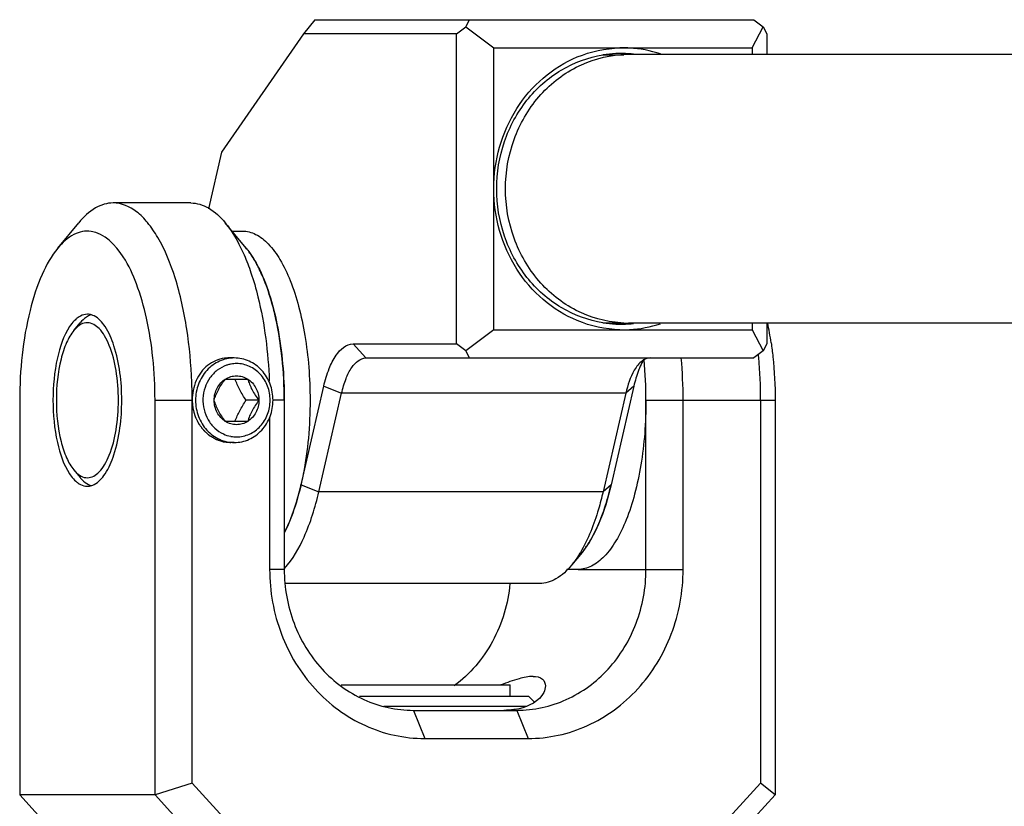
# Model space of a CAD drawing. Header units: millimetres. Extents: x 0 to 12710, y 0 to 5940.
# Tile 7 of 241: x 1415 to 1450, y 645 to 673. Entities that reach past the tile are written whole.
import ezdxf

# ---------------------------------------------------------------- set-up
doc = ezdxf.new("R2010")
doc.units = ezdxf.units.MM
doc.header["$LTSCALE"] = 231.275
for name, color, linetype in [('2ND_ARM_V2_PITCH_ABL546', 7, 'CONTINUOUS'), ('A2300201_ABL553', 7, 'CONTINUOUS'), ('CSHCS-BR-M4-10_203_PBL567', 7, 'CONTINUOUS'), ('FWSRM-D10-V4-E2-T2_5_PBL604', 7, 'CONTINUOUS'), ('M2300101_PBL547', 7, 'CONTINUOUS'), ('M2300201_PBL554', 7, 'CONTINUOUS'), ('M2300301_PBL721', 7, 'CONTINUOUS'), ('M2300602_PBL571', 7, 'CONTINUOUS'), ('SSHH-ST-M3-5_203_PBL555', 7, 'CONTINUOUS'), ('WFM_0608_06_2_PBL720', 7, 'CONTINUOUS'), ('WFM_0608_06_2_PBL722', 7, 'CONTINUOUS'), ('아래쪽_19_VBL544', 7, 'CONTINUOUS')]:
    doc.layers.add(name, color=color, linetype=linetype)

# ---------------------------------------------------------------- blocks, each defined once
blk = doc.blocks.new('M2300101_PBL547', base_point=(1428.524, 653.35))
at = {"layer": 'M2300101_PBL547', "color": 7}
for p, q in [((1421.192, 666.85), (1418.443, 666.85)), ((1416.479, 665.249), (1417.221, 666.149)), ((1423.156, 665.249), (1422.414, 666.149)), ((1415.126, 659.85), (1415.126, 645.85)), ((1419.926, 645.85), (1419.926, 659.85)), ((1421.243, 646.265), (1421.243, 659.85)), ((1424.509, 659.85), (1424.509, 653.85)), ((1437.34, 653.85), (1437.34, 659.85)), ((1438.656, 653.85), (1438.656, 659.85)), ((1441.406, 659.85), (1441.406, 646.265)), ((1441.922, 659.85), (1441.922, 645.85)), ((1423.992, 659.246), (1423.992, 653.85)), ((1429.091, 648.85), (1432.757, 648.85)), ((1429.491, 647.85), (1433.157, 647.85)), ((1421.243, 646.265), (1419.926, 645.85)), ((1421.243, 646.265), (1426.205, 640.85)), ((1436.444, 640.85), (1441.406, 646.265)), ((1441.922, 645.85), (1441.406, 646.265)), ((1420.625, 639.85), (1415.126, 645.85)), ((1419.926, 645.85), (1415.126, 645.85)), ((1419.926, 645.85), (1425.425, 639.85)), ((1436.423, 639.85), (1441.922, 645.85)), ((1425.425, 639.85), (1426.205, 640.85)), ((1436.444, 640.85), (1426.205, 640.85)), ((1436.444, 640.85), (1436.423, 639.85)), ((1436.423, 639.85), (1420.625, 639.85))]:
    blk.add_line(p, q, dxfattribs=at)
at = {"layer": 'M2300101_PBL547', "color": 2}
for p, q in [((1419.926, 659.85), (1421.243, 659.85)), ((1424.509, 659.85), (1424.108, 659.85)), ((1437.34, 659.85), (1441.922, 659.85)), ((1424.509, 653.85), (1423.992, 653.85)), ((1434.94, 653.85), (1438.656, 653.85)), ((1429.091, 648.85), (1429.491, 647.85)), ((1432.757, 648.85), (1433.157, 647.85))]:
    blk.add_line(p, q, dxfattribs=at)
at = {"layer": 'M2300101_PBL547', "color": 7}
for centre, radius, start, end in [((1429.835, 660.171), 12.067, 8.1838, 11.6093), ((1425.008, 659.92), 16.396, 5.0617, 5.44), ((1422.675, 659.858), 14.665, 359.9715, 5.5641), ((1421.467, 659.856), 17.19, 359.9814, 5.0118), ((1424.22, 659.856), 17.186, 359.9809, 5.0405), ((1432.369, 650.964), 2.108, 280.6817, 282.8933)]:
    blk.add_arc(centre, radius, start, end, dxfattribs=at)
at = {"layer": 'M2300101_PBL547', "color": 134}
blk.add_arc((1422.552, 660.122), 1.229, 89.2705, 90.314, dxfattribs=at)
at = {"layer": 'M2300101_PBL547', "color": 7}
for points, knots in [([(1418.443, 666.85), (1418.225, 666.85), (1417.742, 666.696), (1417.389, 666.352), (1417.221, 666.149)], [0, 0, 0, 0, 0.451066, 1, 1, 1, 1]), ([(1421.054, 662.375), (1420.959, 662.99), (1420.714, 664.107), (1420.209, 665.376), (1419.694, 666.139), (1419.214, 666.637), (1418.738, 666.85), (1418.443, 666.85)], [0, 0, 0, 0, 0.339423, 0.62244, 0.738944, 0.838814, 1, 1, 1, 1]), ([(1421.192, 666.85), (1421.409, 666.85), (1421.893, 666.696), (1422.246, 666.352), (1422.414, 666.149)], [0, 0, 0, 0, 0.451066, 1, 1, 1, 1]), ([(1422.414, 666.149), (1422.468, 666.083), (1422.693, 665.786), (1422.875, 665.459), (1422.998, 665.199)], [0, 0, 0, 0, 0.228344, 1, 1, 1, 1]), ([(1419.926, 659.85), (1419.926, 660.351), (1419.877, 661.328), (1419.665, 662.711), (1419.316, 663.929), (1418.807, 665.057), (1418.054, 665.865), (1417.344, 665.85), (1416.908, 665.695), (1416.638, 665.442), (1416.479, 665.249)], [0, 0, 0, 0, 0.185631, 0.361443, 0.518562, 0.650321, 0.830682, 0.868142, 0.907351, 1, 1, 1, 1]), ([(1416.479, 665.249), (1416.248, 664.97), (1415.85, 664.248), (1415.276, 662.453), (1415.126, 660.919), (1415.126, 659.85)], [0, 0, 0, 0, 0.192445, 0.431857, 1, 1, 1, 1]), ([(1422.998, 665.199), (1423.029, 665.135), (1423.151, 664.866), (1423.256, 664.589), (1423.329, 664.375)], [0, 0, 0, 0, 0.238573, 1, 1, 1, 1]), ([(1423.156, 665.249), (1423.199, 665.196), (1423.379, 664.961), (1423.527, 664.702), (1423.627, 664.497)], [0, 0, 0, 0, 0.229573, 1, 1, 1, 1]), ([(1423.329, 664.375), (1423.424, 664.094), (1423.781, 662.845), (1423.938, 661.543), (1423.978, 660.542)], [0, 0, 0, 0, 0.228419, 1, 1, 1, 1]), ([(1423.627, 664.497), (1423.946, 663.846), (1424.376, 662.297), (1424.509, 660.711), (1424.509, 659.85)], [0, 0, 0, 0, 0.457173, 1, 1, 1, 1]), ([(1417.526, 662.9), (1417.441, 662.9), (1417.322, 662.867), (1417.223, 662.805), (1417.197, 662.787)], [0, 0, 0, 0, 0.730095, 1, 1, 1, 1]), ([(1417.117, 662.724), (1417.097, 662.706), (1417.015, 662.627), (1416.945, 662.536), (1416.896, 662.463)], [0, 0, 0, 0, 0.231131, 1, 1, 1, 1]), ([(1418.746, 659.85), (1418.746, 660.501), (1418.643, 661.419), (1418.227, 662.419), (1417.928, 662.76), (1417.766, 662.841)], [0, 0, 0, 0, 0.601846, 0.833243, 1, 1, 1, 1]), ([(1416.896, 662.463), (1416.676, 662.132), (1416.392, 661.252), (1416.306, 660.353), (1416.306, 659.85)], [0, 0, 0, 0, 0.441622, 1, 1, 1, 1]), ([(1421.243, 659.85), (1421.243, 660.065), (1421.227, 660.909), (1421.15, 661.753), (1421.054, 662.375)], [0, 0, 0, 0, 0.254229, 1, 1, 1, 1]), ([(1441.78, 661.889), (1441.803, 661.724), (1441.888, 661.048), (1441.922, 660.365), (1441.922, 659.85)], [0, 0, 0, 0, 0.24461, 1, 1, 1, 1]), ([(1416.306, 659.85), (1416.306, 659.348), (1416.392, 658.449), (1416.676, 657.57), (1416.896, 657.238)], [0, 0, 0, 0, 0.55835, 1, 1, 1, 1]), ([(1417.766, 656.86), (1417.928, 656.941), (1418.227, 657.282), (1418.643, 658.282), (1418.746, 659.2), (1418.746, 659.85)], [0, 0, 0, 0, 0.166757, 0.398154, 1, 1, 1, 1]), ([(1416.896, 657.238), (1416.913, 657.213), (1416.979, 657.119), (1417.055, 657.033), (1417.117, 656.977)], [0, 0, 0, 0, 0.269778, 1, 1, 1, 1]), ([(1417.197, 656.914), (1417.223, 656.895), (1417.322, 656.834), (1417.441, 656.8), (1417.526, 656.8)], [0, 0, 0, 0, 0.269905, 1, 1, 1, 1]), ([(1423.992, 653.85), (1423.992, 653.072), (1424.27, 651.519), (1425.475, 649.528), (1427.302, 648.173), (1428.773, 647.85), (1429.491, 647.85)], [0, 0, 0, 0, 0.25999, 0.514217, 0.760121, 1, 1, 1, 1]), ([(1424.509, 653.85), (1424.509, 653.202), (1424.74, 651.907), (1425.745, 650.248), (1427.267, 649.119), (1428.493, 648.85), (1429.091, 648.85)], [0, 0, 0, 0, 0.25999, 0.514217, 0.760121, 1, 1, 1, 1]), ([(1432.757, 648.85), (1433.355, 648.85), (1434.582, 649.119), (1436.104, 650.248), (1437.108, 651.907), (1437.34, 653.202), (1437.34, 653.85)], [0, 0, 0, 0, 0.239879, 0.485783, 0.74001, 1, 1, 1, 1]), ([(1433.157, 647.85), (1433.875, 647.85), (1435.346, 648.173), (1437.173, 649.528), (1438.378, 651.519), (1438.656, 653.072), (1438.656, 653.85)], [0, 0, 0, 0, 0.239879, 0.485783, 0.74001, 1, 1, 1, 1]), ([(1432.516, 653.346), (1432.45, 652.635), (1432.04, 651.245), (1431.097, 650.135), (1430.542, 649.721)], [0, 0, 0, 0, 0.507826, 1, 1, 1, 1]), ([(1433.336, 650.051), (1433.168, 650.051), (1432.778, 649.964), (1432.408, 649.832), (1432.196, 649.754)], [0, 0, 0, 0, 0.425329, 1, 1, 1, 1]), ([(1433.336, 650.051), (1433.45, 650.051), (1433.679, 650.02), (1433.774, 649.804), (1433.774, 649.716)], [0, 0, 0, 0, 0.564831, 1, 1, 1, 1]), ([(1433.774, 649.716), (1433.774, 649.637), (1433.643, 649.211), (1433.181, 648.987), (1432.84, 648.908)], [0, 0, 0, 0, 0.18324, 1, 1, 1, 1]), ([(1432.76, 648.892), (1432.724, 648.885), (1432.572, 648.86), (1432.417, 648.85), (1432.299, 648.85)], [0, 0, 0, 0, 0.236307, 1, 1, 1, 1])]:
    blk.add_open_spline(points, degree=3, knots=knots, dxfattribs=at)
for points in [[(1417.673, 662.878), (1417.625, 662.893), (1417.575, 662.9), (1417.526, 662.9)], [(1417.766, 662.841), (1417.736, 662.856), (1417.705, 662.869), (1417.673, 662.878)], [(1417.197, 662.787), (1417.169, 662.768), (1417.142, 662.747), (1417.117, 662.724)], [(1417.117, 656.977), (1417.142, 656.954), (1417.169, 656.933), (1417.197, 656.914)], [(1417.526, 656.8), (1417.575, 656.8), (1417.625, 656.808), (1417.673, 656.823)], [(1417.673, 656.823), (1417.705, 656.832), (1417.736, 656.845), (1417.766, 656.86)]]:
    blk.add_open_spline(points, degree=3, dxfattribs=at)
at = {"layer": 'M2300101_PBL547', "color": 134}
for points, knots in [([(1422.546, 661.351), (1422.495, 661.35), (1422.333, 661.339), (1422.065, 661.266), (1421.785, 661.097), (1421.551, 660.856), (1421.375, 660.556), (1421.264, 660.201), (1421.243, 659.966), (1421.243, 659.85)], [0, 0, 0, 0, 0.070873, 0.225727, 0.380582, 0.535436, 0.690291, 0.845145, 1, 1, 1, 1]), ([(1421.243, 659.85), (1421.245, 659.826), (1421.249, 659.778), (1421.255, 659.717), (1421.259, 659.668), (1421.262, 659.638), (1421.264, 659.614), (1421.265, 659.596), (1421.267, 659.58), (1421.268, 659.57), (1421.268, 659.564), (1421.268, 659.559), (1421.27, 659.555), (1421.272, 659.549), (1421.274, 659.539), (1421.278, 659.524), (1421.283, 659.507), (1421.29, 659.483), (1421.298, 659.454), (1421.307, 659.419), (1421.317, 659.384), (1421.325, 659.355), (1421.332, 659.331), (1421.337, 659.314), (1421.341, 659.299), (1421.343, 659.289), (1421.345, 659.283), (1421.346, 659.279), (1421.348, 659.275), (1421.351, 659.269), (1421.355, 659.26), (1421.362, 659.247), (1421.37, 659.23), (1421.38, 659.209), (1421.394, 659.182), (1421.409, 659.15), (1421.425, 659.117), (1421.438, 659.09), (1421.449, 659.069), (1421.456, 659.053), (1421.463, 659.039), (1421.468, 659.03), (1421.47, 659.024), (1421.472, 659.02), (1421.475, 659.017), (1421.479, 659.012), (1421.485, 659.004), (1421.494, 658.992), (1421.505, 658.977), (1421.519, 658.958), (1421.537, 658.934), (1421.559, 658.905), (1421.58, 658.876), (1421.598, 658.852), (1421.613, 658.833), (1421.624, 658.819), (1421.633, 658.807), (1421.639, 658.798), (1421.643, 658.793), (1421.645, 658.79), (1421.648, 658.787), (1421.653, 658.783), (1421.66, 658.776), (1421.671, 658.767), (1421.684, 658.755), (1421.701, 658.739), (1421.723, 658.72), (1421.749, 658.697), (1421.775, 658.674), (1421.796, 658.654), (1421.814, 658.639), (1421.827, 658.627), (1421.837, 658.618), (1421.845, 658.611), (1421.849, 658.607), (1421.852, 658.604), (1421.856, 658.602), (1421.861, 658.599), (1421.87, 658.594), (1421.882, 658.587), (1421.897, 658.578), (1421.917, 658.567), (1421.941, 658.552), (1421.971, 658.535), (1422, 658.518), (1422.025, 658.503), (1422.045, 658.492), (1422.059, 658.483), (1422.072, 658.476), (1422.08, 658.471), (1422.085, 658.468), (1422.089, 658.465), (1422.093, 658.464), (1422.098, 658.463), (1422.108, 658.459), (1422.121, 658.455), (1422.137, 658.45), (1422.158, 658.442), (1422.185, 658.434), (1422.217, 658.423), (1422.249, 658.412), (1422.276, 658.403), (1422.297, 658.396), (1422.314, 658.391), (1422.327, 658.386), (1422.336, 658.383), (1422.342, 658.381), (1422.346, 658.38), (1422.35, 658.38), (1422.355, 658.379), (1422.365, 658.378), (1422.38, 658.376), (1422.397, 658.375), (1422.419, 658.372), (1422.447, 658.369), (1422.493, 658.364), (1422.549, 658.358), (1422.595, 658.353), (1422.617, 658.35)], [0, 0, 0, 0, 0.03125, 0.0625, 0.078125, 0.09375, 0.101562, 0.109375, 0.117188, 0.121094, 0.123047, 0.125, 0.126953, 0.128906, 0.132812, 0.140625, 0.148438, 0.15625, 0.171875, 0.1875, 0.203125, 0.21875, 0.226562, 0.234375, 0.242188, 0.246094, 0.248047, 0.25, 0.251953, 0.253906, 0.257812, 0.265625, 0.273438, 0.28125, 0.296875, 0.3125, 0.328125, 0.34375, 0.351562, 0.359375, 0.367188, 0.371094, 0.373047, 0.375, 0.376953, 0.378906, 0.382812, 0.390625, 0.398438, 0.40625, 0.421875, 0.4375, 0.453125, 0.46875, 0.476562, 0.484375, 0.492188, 0.496094, 0.498047, 0.5, 0.501953, 0.503906, 0.507812, 0.515625, 0.523438, 0.53125, 0.546875, 0.5625, 0.578125, 0.59375, 0.601562, 0.609375, 0.617188, 0.621094, 0.623047, 0.625, 0.626953, 0.628906, 0.632812, 0.640625, 0.648438, 0.65625, 0.671875, 0.6875, 0.703125, 0.71875, 0.726562, 0.734375, 0.742188, 0.746094, 0.748047, 0.75, 0.751953, 0.753906, 0.757812, 0.765625, 0.773438, 0.78125, 0.796875, 0.8125, 0.828125, 0.84375, 0.851562, 0.859375, 0.867188, 0.871094, 0.873047, 0.875, 0.876953, 0.878906, 0.882812, 0.890625, 0.898438, 0.90625, 0.921875, 0.9375, 0.96875, 1, 1, 1, 1]), ([(1431.324, 644.85), (1431.302, 644.848), (1431.257, 644.843), (1431.202, 644.837), (1431.157, 644.833), (1431.129, 644.83), (1431.107, 644.827), (1431.091, 644.825), (1431.077, 644.824), (1431.067, 644.823), (1431.061, 644.822), (1431.057, 644.822), (1431.053, 644.821), (1431.048, 644.819), (1431.038, 644.816), (1431.025, 644.811), (1431.009, 644.806), (1430.988, 644.799), (1430.961, 644.79), (1430.929, 644.78), (1430.897, 644.769), (1430.87, 644.76), (1430.848, 644.753), (1430.832, 644.748), (1430.819, 644.743), (1430.81, 644.74), (1430.804, 644.739), (1430.8, 644.738), (1430.797, 644.735), (1430.792, 644.732), (1430.783, 644.727), (1430.771, 644.72), (1430.756, 644.712), (1430.736, 644.7), (1430.711, 644.686), (1430.682, 644.669), (1430.652, 644.651), (1430.628, 644.637), (1430.608, 644.626), (1430.593, 644.617), (1430.581, 644.61), (1430.572, 644.605), (1430.567, 644.602), (1430.563, 644.6), (1430.56, 644.597), (1430.556, 644.593), (1430.548, 644.586), (1430.537, 644.576), (1430.524, 644.564), (1430.506, 644.549), (1430.484, 644.529), (1430.458, 644.505), (1430.431, 644.482), (1430.409, 644.462), (1430.392, 644.447), (1430.379, 644.435), (1430.368, 644.425), (1430.36, 644.418), (1430.355, 644.414), (1430.352, 644.411), (1430.349, 644.408), (1430.346, 644.403), (1430.34, 644.395), (1430.331, 644.383), (1430.32, 644.369), (1430.306, 644.35), (1430.288, 644.326), (1430.267, 644.298), (1430.246, 644.27), (1430.228, 644.246), (1430.214, 644.227), (1430.203, 644.213), (1430.194, 644.201), (1430.188, 644.193), (1430.185, 644.188), (1430.182, 644.185), (1430.18, 644.181), (1430.177, 644.176), (1430.173, 644.166), (1430.166, 644.153), (1430.158, 644.137), (1430.147, 644.115), (1430.134, 644.088), (1430.118, 644.056), (1430.103, 644.024), (1430.089, 643.997), (1430.079, 643.975), (1430.071, 643.959), (1430.064, 643.946), (1430.06, 643.936), (1430.057, 643.931), (1430.055, 643.927), (1430.054, 643.923), (1430.052, 643.917), (1430.049, 643.906), (1430.045, 643.892), (1430.04, 643.874), (1430.034, 643.851), (1430.026, 643.822), (1430.016, 643.787), (1430.006, 643.752), (1429.998, 643.723), (1429.991, 643.699), (1429.986, 643.682), (1429.982, 643.667), (1429.979, 643.657), (1429.978, 643.651), (1429.976, 643.647), (1429.976, 643.642), (1429.976, 643.636), (1429.975, 643.625), (1429.973, 643.61), (1429.971, 643.591), (1429.969, 643.567), (1429.966, 643.536), (1429.962, 643.486), (1429.956, 643.425), (1429.952, 643.375), (1429.949, 643.35)], [0, 0, 0, 0, 0.03125, 0.0625, 0.078125, 0.09375, 0.101562, 0.109375, 0.117188, 0.121094, 0.123047, 0.125, 0.126953, 0.128906, 0.132812, 0.140625, 0.148438, 0.15625, 0.171875, 0.1875, 0.203125, 0.21875, 0.226562, 0.234375, 0.242188, 0.246094, 0.248047, 0.25, 0.251953, 0.253906, 0.257812, 0.265625, 0.273438, 0.28125, 0.296875, 0.3125, 0.328125, 0.34375, 0.351562, 0.359375, 0.367188, 0.371094, 0.373047, 0.375, 0.376953, 0.378906, 0.382812, 0.390625, 0.398438, 0.40625, 0.421875, 0.4375, 0.453125, 0.46875, 0.476562, 0.484375, 0.492188, 0.496094, 0.498047, 0.5, 0.501953, 0.503906, 0.507812, 0.515625, 0.523438, 0.53125, 0.546875, 0.5625, 0.578125, 0.59375, 0.601562, 0.609375, 0.617188, 0.621094, 0.623047, 0.625, 0.626953, 0.628906, 0.632812, 0.640625, 0.648438, 0.65625, 0.671875, 0.6875, 0.703125, 0.71875, 0.726562, 0.734375, 0.742188, 0.746094, 0.748047, 0.75, 0.751953, 0.753906, 0.757812, 0.765625, 0.773438, 0.78125, 0.796875, 0.8125, 0.828125, 0.84375, 0.851562, 0.859375, 0.867188, 0.871094, 0.873047, 0.875, 0.876953, 0.878906, 0.882812, 0.890625, 0.898438, 0.90625, 0.921875, 0.9375, 0.96875, 1, 1, 1, 1]), ([(1429.949, 643.35), (1429.952, 643.326), (1429.956, 643.278), (1429.961, 643.217), (1429.966, 643.168), (1429.969, 643.138), (1429.971, 643.114), (1429.972, 643.096), (1429.974, 643.08), (1429.975, 643.07), (1429.975, 643.064), (1429.975, 643.059), (1429.977, 643.055), (1429.978, 643.049), (1429.981, 643.039), (1429.985, 643.024), (1429.99, 643.007), (1429.997, 642.983), (1430.005, 642.954), (1430.014, 642.919), (1430.024, 642.884), (1430.032, 642.855), (1430.039, 642.831), (1430.043, 642.814), (1430.048, 642.799), (1430.05, 642.789), (1430.052, 642.783), (1430.053, 642.779), (1430.055, 642.775), (1430.058, 642.769), (1430.062, 642.76), (1430.069, 642.747), (1430.077, 642.73), (1430.087, 642.709), (1430.1, 642.682), (1430.116, 642.65), (1430.132, 642.617), (1430.145, 642.59), (1430.156, 642.569), (1430.163, 642.553), (1430.17, 642.539), (1430.175, 642.53), (1430.177, 642.524), (1430.179, 642.52), (1430.182, 642.517), (1430.185, 642.512), (1430.192, 642.504), (1430.201, 642.492), (1430.212, 642.477), (1430.226, 642.458), (1430.244, 642.434), (1430.266, 642.405), (1430.287, 642.376), (1430.305, 642.352), (1430.32, 642.333), (1430.33, 642.319), (1430.339, 642.307), (1430.346, 642.298), (1430.349, 642.293), (1430.352, 642.29), (1430.355, 642.287), (1430.36, 642.283), (1430.367, 642.276), (1430.378, 642.267), (1430.391, 642.255), (1430.408, 642.239), (1430.43, 642.22), (1430.456, 642.197), (1430.482, 642.174), (1430.503, 642.154), (1430.521, 642.139), (1430.534, 642.127), (1430.544, 642.118), (1430.552, 642.111), (1430.556, 642.107), (1430.559, 642.104), (1430.563, 642.102), (1430.568, 642.099), (1430.577, 642.094), (1430.589, 642.087), (1430.604, 642.078), (1430.623, 642.067), (1430.648, 642.052), (1430.678, 642.035), (1430.707, 642.018), (1430.732, 642.003), (1430.752, 641.992), (1430.766, 641.983), (1430.779, 641.976), (1430.787, 641.971), (1430.792, 641.968), (1430.796, 641.965), (1430.8, 641.964), (1430.805, 641.963), (1430.815, 641.959), (1430.828, 641.955), (1430.844, 641.95), (1430.865, 641.942), (1430.892, 641.934), (1430.924, 641.923), (1430.956, 641.912), (1430.983, 641.903), (1431.004, 641.896), (1431.02, 641.891), (1431.034, 641.886), (1431.043, 641.883), (1431.048, 641.881), (1431.052, 641.88), (1431.057, 641.88), (1431.062, 641.879), (1431.072, 641.878), (1431.086, 641.876), (1431.103, 641.875), (1431.126, 641.872), (1431.154, 641.869), (1431.2, 641.864), (1431.256, 641.858), (1431.302, 641.853), (1431.324, 641.85)], [0, 0, 0, 0, 0.03125, 0.0625, 0.078125, 0.09375, 0.101562, 0.109375, 0.117188, 0.121094, 0.123047, 0.125, 0.126953, 0.128906, 0.132812, 0.140625, 0.148438, 0.15625, 0.171875, 0.1875, 0.203125, 0.21875, 0.226562, 0.234375, 0.242188, 0.246094, 0.248047, 0.25, 0.251953, 0.253906, 0.257812, 0.265625, 0.273438, 0.28125, 0.296875, 0.3125, 0.328125, 0.34375, 0.351562, 0.359375, 0.367188, 0.371094, 0.373047, 0.375, 0.376953, 0.378906, 0.382812, 0.390625, 0.398438, 0.40625, 0.421875, 0.4375, 0.453125, 0.46875, 0.476562, 0.484375, 0.492188, 0.496094, 0.498047, 0.5, 0.501953, 0.503906, 0.507812, 0.515625, 0.523438, 0.53125, 0.546875, 0.5625, 0.578125, 0.59375, 0.601562, 0.609375, 0.617188, 0.621094, 0.623047, 0.625, 0.626953, 0.628906, 0.632812, 0.640625, 0.648438, 0.65625, 0.671875, 0.6875, 0.703125, 0.71875, 0.726562, 0.734375, 0.742188, 0.746094, 0.748047, 0.75, 0.751953, 0.753906, 0.757812, 0.765625, 0.773438, 0.78125, 0.796875, 0.8125, 0.828125, 0.84375, 0.851562, 0.859375, 0.867188, 0.871094, 0.873047, 0.875, 0.876953, 0.878906, 0.882812, 0.890625, 0.898438, 0.90625, 0.921875, 0.9375, 0.96875, 1, 1, 1, 1])]:
    blk.add_open_spline(points, degree=3, knots=knots, dxfattribs=at)
blk = doc.blocks.new('SSHH-ST-M3-5_203_PBL555', base_point=(1422.737, 659.85))
at = {"layer": 'SSHH-ST-M3-5_203_PBL555', "color": 7}
for p, q in [((1422.737, 661.35), (1422.552, 661.35)), ((1422.42, 660.6), (1423.214, 660.6)), ((1422.762, 660.597), (1422.761, 660.6)), ((1422.762, 660.597), (1422.761, 660.6)), ((1423.611, 659.85), (1423.158, 659.85)), ((1423.214, 659.1), (1422.42, 659.1)), ((1422.761, 659.1), (1422.762, 659.104)), ((1422.761, 659.1), (1422.762, 659.104)), ((1422.737, 658.35), (1422.617, 658.35))]:
    blk.add_line(p, q, dxfattribs=at)
for centre, radius, start, end in [((1422.821, 660.038), 1.113, 103.2025, 108.9745), ((1422.819, 660.049), 1.102, 99.7855, 103.197), ((1422.818, 660.054), 1.097, 90.0159, 99.7809), ((1422.593, 659.85), 1.416, 359.9534, 0.1279), ((1422.823, 659.671), 1.121, 245.0454, 259.006), ((1422.818, 659.649), 1.098, 259.0649, 260.1535), ((1422.818, 659.647), 1.097, 260.1557, 269.9838)]:
    blk.add_arc(centre, radius, start, end, dxfattribs=at)
for points, knots in [([(1422.737, 661.35), (1422.647, 661.35), (1422.466, 661.331), (1422.206, 661.245), (1421.967, 661.104), (1421.686, 660.852), (1421.432, 660.433), (1421.327, 659.85), (1421.432, 659.268), (1421.686, 658.849), (1421.967, 658.597), (1422.206, 658.456), (1422.466, 658.37), (1422.647, 658.35), (1422.737, 658.35)], [0, 0, 0, 0, 0.059938, 0.120295, 0.181431, 0.243565, 0.370355, 0.5, 0.629645, 0.756435, 0.818569, 0.879705, 0.940062, 1, 1, 1, 1]), ([(1422.737, 658.35), (1422.827, 658.35), (1423.008, 658.37), (1423.268, 658.456), (1423.508, 658.597), (1423.789, 658.849), (1424.043, 659.268), (1424.147, 659.85), (1424.043, 660.433), (1423.789, 660.852), (1423.508, 661.104), (1423.268, 661.245), (1423.008, 661.331), (1422.827, 661.35), (1422.737, 661.35)], [0, 0, 0, 0, 0.059938, 0.120295, 0.181431, 0.243565, 0.370355, 0.5, 0.629645, 0.756435, 0.818569, 0.879705, 0.940062, 1, 1, 1, 1]), ([(1424.009, 659.854), (1424.008, 660.022), (1423.948, 660.358), (1423.727, 660.72), (1423.484, 660.938), (1423.277, 661.059), (1423.052, 661.134), (1422.895, 661.15), (1422.817, 661.15)], [0, 0, 0, 0, 0.259293, 0.512862, 0.637126, 0.759396, 0.880116, 1, 1, 1, 1]), ([(1422.459, 661.09), (1422.343, 661.051), (1422.121, 660.93), (1421.857, 660.653), (1421.681, 660.304), (1421.609, 659.914), (1421.646, 659.519), (1421.79, 659.154), (1422.027, 658.85), (1422.238, 658.707), (1422.35, 658.654)], [0, 0, 0, 0, 0.12027, 0.243608, 0.370028, 0.498473, 0.627218, 0.754442, 0.878822, 1, 1, 1, 1]), ([(1422.024, 659.85), (1422.042, 659.912), (1422.086, 660.04), (1422.205, 660.298), (1422.33, 660.482), (1422.42, 660.6)], [0, 0, 0, 0, 0.22537, 0.474954, 1, 1, 1, 1]), ([(1422.024, 659.85), (1422.024, 659.926), (1422.042, 660.076), (1422.121, 660.287), (1422.248, 660.468), (1422.36, 660.562), (1422.42, 660.6)], [0, 0, 0, 0, 0.255737, 0.508789, 0.75715, 1, 1, 1, 1]), ([(1422.42, 660.6), (1422.48, 660.638), (1422.608, 660.696), (1422.748, 660.717), (1422.817, 660.717)], [0, 0, 0, 0, 0.503034, 1, 1, 1, 1]), ([(1423.158, 659.85), (1423.078, 659.971), (1422.93, 660.212), (1422.813, 660.47), (1422.762, 660.597)], [0, 0, 0, 0, 0.514578, 1, 1, 1, 1]), ([(1422.817, 660.717), (1422.886, 660.717), (1423.026, 660.696), (1423.155, 660.638), (1423.214, 660.6)], [0, 0, 0, 0, 0.496966, 1, 1, 1, 1]), ([(1423.214, 660.6), (1423.275, 660.562), (1423.387, 660.468), (1423.514, 660.287), (1423.593, 660.076), (1423.611, 659.926), (1423.611, 659.85)], [0, 0, 0, 0, 0.24285, 0.491211, 0.744263, 1, 1, 1, 1]), ([(1423.214, 660.6), (1423.232, 660.539), (1423.276, 660.411), (1423.396, 660.152), (1423.521, 659.969), (1423.611, 659.85)], [0, 0, 0, 0, 0.22537, 0.474954, 1, 1, 1, 1]), ([(1422.42, 659.1), (1422.33, 659.219), (1422.169, 659.455), (1422.062, 659.721), (1422.024, 659.85)], [0, 0, 0, 0, 0.52532, 1, 1, 1, 1]), ([(1422.42, 659.1), (1422.36, 659.139), (1422.248, 659.233), (1422.121, 659.414), (1422.042, 659.625), (1422.024, 659.775), (1422.024, 659.85)], [0, 0, 0, 0, 0.24285, 0.491211, 0.744263, 1, 1, 1, 1]), ([(1422.762, 659.104), (1422.813, 659.231), (1422.93, 659.489), (1423.078, 659.729), (1423.158, 659.85)], [0, 0, 0, 0, 0.485424, 1, 1, 1, 1]), ([(1422.817, 658.55), (1422.895, 658.55), (1423.052, 658.567), (1423.277, 658.642), (1423.485, 658.764), (1423.728, 658.982), (1423.948, 659.345), (1424.009, 659.681), (1424.009, 659.849)], [0, 0, 0, 0, 0.119877, 0.240593, 0.362863, 0.487131, 0.740709, 1, 1, 1, 1]), ([(1423.611, 659.85), (1423.521, 659.732), (1423.359, 659.496), (1423.253, 659.23), (1423.214, 659.1)], [0, 0, 0, 0, 0.52532, 1, 1, 1, 1]), ([(1423.611, 659.85), (1423.611, 659.775), (1423.593, 659.625), (1423.514, 659.414), (1423.387, 659.233), (1423.275, 659.139), (1423.214, 659.1)], [0, 0, 0, 0, 0.255737, 0.508789, 0.75715, 1, 1, 1, 1]), ([(1422.817, 658.984), (1422.748, 658.984), (1422.608, 659.005), (1422.48, 659.063), (1422.42, 659.1)], [0, 0, 0, 0, 0.496966, 1, 1, 1, 1]), ([(1423.214, 659.1), (1423.155, 659.063), (1423.026, 659.005), (1422.886, 658.984), (1422.817, 658.984)], [0, 0, 0, 0, 0.503034, 1, 1, 1, 1])]:
    blk.add_open_spline(points, degree=3, knots=knots, dxfattribs=at)
blk = doc.blocks.new('CSHCS-BR-M4-10_203_PBL567', base_point=(1429.525, 649.55))
at = {"layer": 'CSHCS-BR-M4-10_203_PBL567', "color": 7}
for p in [(1426.525, 649.75), (1432.524, 649.35)]:
    blk.add_line(p, (1432.524, 649.75), dxfattribs=at)
blk = doc.blocks.new('M2300602_PBL571', base_point=(1417.526, 659.85))
at = {"layer": 'M2300602_PBL571', "color": 7}
for p, q in [((1417.046, 662.325), (1417.269, 662.595)), ((1417.046, 657.376), (1417.269, 657.106))]:
    blk.add_line(p, q, dxfattribs=at)
for points in [[(1417.669, 662.882), (1417.634, 662.873), (1417.6, 662.86), (1417.567, 662.844)], [(1417.526, 662.6), (1417.45, 662.6), (1417.373, 662.579), (1417.305, 662.544)], [(1417.305, 657.157), (1417.373, 657.122), (1417.45, 657.1), (1417.526, 657.1)], [(1417.567, 656.857), (1417.6, 656.841), (1417.634, 656.828), (1417.669, 656.819)]]:
    blk.add_open_spline(points, degree=3, dxfattribs=at)
for points, knots in [([(1417.305, 662.544), (1417.282, 662.532), (1417.184, 662.474), (1417.102, 662.392), (1417.046, 662.325)], [0, 0, 0, 0, 0.227609, 1, 1, 1, 1]), ([(1417.567, 662.844), (1417.541, 662.831), (1417.428, 662.766), (1417.333, 662.672), (1417.269, 662.595)], [0, 0, 0, 0, 0.226945, 1, 1, 1, 1]), ([(1417.526, 657.1), (1417.683, 657.1), (1417.935, 657.259), (1418.155, 657.577), (1418.389, 658.068), (1418.576, 658.838), (1418.653, 659.85), (1418.576, 660.863), (1418.389, 661.633), (1418.155, 662.124), (1417.935, 662.441), (1417.683, 662.6), (1417.526, 662.6)], [0, 0, 0, 0, 0.074698, 0.125132, 0.185565, 0.332281, 0.5, 0.667719, 0.814435, 0.874868, 0.925302, 1, 1, 1, 1]), ([(1417.046, 662.325), (1416.94, 662.197), (1416.758, 661.866), (1416.495, 661.043), (1416.378, 659.85), (1416.495, 658.658), (1416.758, 657.835), (1416.94, 657.504), (1417.046, 657.376)], [0, 0, 0, 0, 0.096207, 0.215915, 0.5, 0.784085, 0.903793, 1, 1, 1, 1]), ([(1417.046, 657.376), (1417.066, 657.352), (1417.141, 657.267), (1417.232, 657.194), (1417.305, 657.157)], [0, 0, 0, 0, 0.275292, 1, 1, 1, 1]), ([(1417.269, 657.106), (1417.291, 657.079), (1417.378, 656.981), (1417.483, 656.899), (1417.567, 656.857)], [0, 0, 0, 0, 0.276261, 1, 1, 1, 1])]:
    blk.add_open_spline(points, degree=3, knots=knots, dxfattribs=at)
blk = doc.blocks.new('FWSRM-D10-V4-E2-T2_5_PBL604', base_point=(1430.277, 649.175))
at = {"layer": 'FWSRM-D10-V4-E2-T2_5_PBL604', "color": 7}
for p, q in [((1427.176, 649.35), (1433.174, 649.35)), ((1433.379, 649.146), (1433.174, 649.35)), ((1428.047, 649), (1433.088, 649))]:
    blk.add_line(p, q, dxfattribs=at)
blk = doc.blocks.new('2ND_ARM_V2_PITCH_ABL546', base_point=(1428.524, 613.85))
at = {"layer": 'CSHCS-BR-M4-10_203_PBL567'}
blk.add_blockref('CSHCS-BR-M4-10_203_PBL567', (1429.525, 649.55), dxfattribs=at)
at = {"layer": 'FWSRM-D10-V4-E2-T2_5_PBL604'}
blk.add_blockref('FWSRM-D10-V4-E2-T2_5_PBL604', (1430.277, 649.175), dxfattribs=at)
at = {"layer": 'M2300101_PBL547'}
blk.add_blockref('M2300101_PBL547', (1428.524, 653.35), dxfattribs=at)
at = {"layer": 'M2300602_PBL571'}
blk.add_blockref('M2300602_PBL571', (1417.526, 659.85), dxfattribs=at)
at = {"layer": 'SSHH-ST-M3-5_203_PBL555'}
blk.add_blockref('SSHH-ST-M3-5_203_PBL555', (1422.737, 659.85), dxfattribs=at)
blk = doc.blocks.new('M2300201_PBL554', base_point=(1431.723, 663.35))
at = {"layer": 'M2300201_PBL554', "color": 7}
for p, q in [((1425.599, 673.35), (1425.194, 672.85)), ((1425.599, 673.35), (1441.165, 673.35)), ((1430.954, 673.1), (1431.083, 673.35)), ((1441.165, 673.35), (1441.494, 673.1)), ((1430.625, 672.85), (1430.954, 673.1)), ((1430.954, 673.1), (1431.942, 672.35)), ((1441.107, 672.35), (1441.494, 673.1)), ((1441.494, 673.1), (1441.623, 672.85)), ((1425.194, 672.85), (1422.287, 668.654)), ((1430.625, 672.85), (1425.194, 672.85)), ((1430.625, 661.85), (1430.625, 672.85)), ((1441.623, 672.85), (1441.623, 672.115)), ((1431.942, 662.35), (1431.942, 672.35)), ((1431.942, 672.35), (1441.107, 672.35)), ((1441.107, 672.35), (1441.107, 672.115)), ((1422.287, 668.654), (1421.822, 666.643)), ((1431.942, 667.35), (1431.943, 667.363)), ((1431.943, 667.338), (1431.942, 667.35)), ((1441.107, 662.585), (1441.107, 662.35)), ((1441.623, 662.585), (1441.623, 661.85)), ((1431.942, 662.35), (1430.954, 661.6)), ((1431.942, 662.35), (1441.107, 662.35)), ((1441.107, 662.35), (1441.494, 661.6)), ((1426.951, 661.85), (1430.625, 661.85)), ((1430.954, 661.6), (1430.625, 661.85)), ((1441.623, 661.85), (1441.494, 661.6)), ((1431.083, 661.35), (1430.954, 661.6)), ((1441.494, 661.6), (1441.165, 661.35)), ((1427.409, 661.35), (1441.165, 661.35)), ((1425.104, 656.85), (1425.912, 660.35)), ((1425.735, 656.6), (1426.543, 660.1)), ((1436.625, 660.1), (1435.817, 656.6)), ((1436.91, 660.35), (1436.102, 656.85)), ((1435.071, 654.452), (1434.7, 654.002)), ((1433.565, 653.35), (1424.569, 653.35))]:
    blk.add_line(p, q, dxfattribs=at)
at = {"layer": 'M2300201_PBL554', "color": 2}
for p, q in [((1426.951, 661.85), (1427.409, 661.35)), ((1425.912, 660.35), (1426.543, 660.1)), ((1436.625, 660.1), (1426.543, 660.1)), ((1436.91, 660.35), (1436.625, 660.1)), ((1425.104, 656.85), (1425.735, 656.6)), ((1435.817, 656.6), (1425.735, 656.6)), ((1436.102, 656.85), (1435.817, 656.6))]:
    blk.add_line(p, q, dxfattribs=at)
at = {"layer": 'M2300201_PBL554', "color": 7}
for centre, radius, start, end in [((1436.524, 668.186), 4.164, 90.0007, 91.4707), ((1436.524, 668.174), 4.177, 86.8367, 89.9969), ((1436.515, 668.086), 4.265, 71.6498, 86.7883), ((1436.444, 668.105), 4.046, 86.0067, 98.9586), ((1436.445, 668.111), 4.04, 83.6182, 86.006), ((1436.444, 666.596), 4.046, 261.0413, 273.9933), ((1436.445, 666.59), 4.04, 273.994, 276.3819), ((1436.515, 666.615), 4.265, 273.2117, 288.3502), ((1436.524, 666.514), 4.164, 268.5293, 269.9993), ((1436.524, 666.527), 4.177, 270.0031, 273.1633), ((1415, 659.184), 10.369, 346.7832, 346.9962), ((1418.551, 658.076), 6.646, 337.7945, 338.9207)]:
    blk.add_arc(centre, radius, start, end, dxfattribs=at)
for points in [[(1434.902, 672.027), (1435.379, 672.224), (1435.901, 672.336), (1436.417, 672.349)], [(1436.417, 662.352), (1435.901, 662.365), (1435.379, 662.477), (1434.902, 662.674)], [(1437.253, 661.293), (1437.211, 661.219), (1437.174, 661.142), (1437.139, 661.064)], [(1437.491, 661.35), (1437.41, 661.35), (1437.327, 661.323), (1437.258, 661.281)], [(1424.521, 655.159), (1424.588, 655.291), (1424.648, 655.427), (1424.704, 655.564)]]:
    blk.add_open_spline(points, degree=3, dxfattribs=at)
for points, knots in [([(1431.942, 667.363), (1431.944, 668.346), (1432.478, 670.312), (1434.033, 671.668), (1434.902, 672.027)], [0, 0, 0, 0, 0.511274, 1, 1, 1, 1]), ([(1432.045, 667.35), (1432.045, 667.917), (1432.229, 669.048), (1433.032, 670.539), (1434.267, 671.641), (1435.295, 672.019), (1435.814, 672.101)], [0, 0, 0, 0, 0.25898, 0.513095, 0.759807, 1, 1, 1, 1]), ([(1434.902, 662.674), (1434.033, 663.033), (1432.478, 664.388), (1431.944, 666.355), (1431.942, 667.338)], [0, 0, 0, 0, 0.488726, 1, 1, 1, 1]), ([(1435.814, 662.6), (1435.295, 662.682), (1434.267, 663.06), (1433.032, 664.162), (1432.229, 665.653), (1432.045, 666.784), (1432.045, 667.35)], [0, 0, 0, 0, 0.240193, 0.486905, 0.74102, 1, 1, 1, 1]), ([(1425.912, 660.35), (1425.961, 660.562), (1426.077, 660.946), (1426.341, 661.508), (1426.71, 661.85), (1426.951, 661.85)], [0, 0, 0, 0, 0.34032, 0.621847, 1, 1, 1, 1]), ([(1426.543, 660.1), (1426.584, 660.276), (1426.681, 660.597), (1426.901, 661.065), (1427.209, 661.35), (1427.409, 661.35)], [0, 0, 0, 0, 0.34032, 0.621847, 1, 1, 1, 1]), ([(1437.258, 661.281), (1437.24, 661.271), (1437.164, 661.22), (1437.099, 661.154), (1437.055, 661.1)], [0, 0, 0, 0, 0.230119, 1, 1, 1, 1]), ([(1437.055, 661.1), (1437.007, 661.042), (1436.803, 660.737), (1436.69, 660.382), (1436.625, 660.1)], [0, 0, 0, 0, 0.207345, 1, 1, 1, 1]), ([(1437.139, 661.064), (1437.116, 661.011), (1437.023, 660.779), (1436.953, 660.538), (1436.91, 660.35)], [0, 0, 0, 0, 0.232274, 1, 1, 1, 1]), ([(1424.517, 653.887), (1424.814, 654.208), (1425.316, 655.095), (1425.609, 656.053), (1425.735, 656.6)], [0, 0, 0, 0, 0.43775, 1, 1, 1, 1]), ([(1424.753, 655.685), (1424.786, 655.772), (1424.92, 656.142), (1425.026, 656.521), (1425.095, 656.813)], [0, 0, 0, 0, 0.237131, 1, 1, 1, 1]), ([(1435.817, 656.6), (1435.769, 656.393), (1435.575, 655.652), (1435.296, 654.927), (1435.013, 654.452)], [0, 0, 0, 0, 0.278485, 1, 1, 1, 1]), ([(1436.102, 656.85), (1435.992, 656.376), (1435.739, 655.535), (1435.318, 654.752), (1435.071, 654.452)], [0, 0, 0, 0, 0.556519, 1, 1, 1, 1]), ([(1435.013, 654.452), (1434.989, 654.411), (1434.892, 654.255), (1434.786, 654.106), (1434.7, 654.002)], [0, 0, 0, 0, 0.262956, 1, 1, 1, 1]), ([(1434.7, 654.002), (1434.544, 653.813), (1434.216, 653.494), (1433.767, 653.35), (1433.565, 653.35)], [0, 0, 0, 0, 0.548949, 1, 1, 1, 1])]:
    blk.add_open_spline(points, degree=3, knots=knots, dxfattribs=at)
blk = doc.blocks.new('WFM_0608_06_2_PBL720', base_point=(1435.938, 657.565))
at = {"layer": 'WFM_0608_06_2_PBL720', "color": 7}
blk.add_line((1434.94, 653.85), (1434.537, 653.85), dxfattribs=at)
for centre, radius, start, end in [((1422.757, 659.862), 14.583, 359.9553, 5.5772), ((1426.071, 659.166), 10.294, 346.3057, 346.7777), ((1425.901, 659.206), 10.469, 346.7769, 346.9789), ((1429.517, 658.089), 6.681, 337.7827, 338.9123), ((1432.923, 656.223), 2.784, 320.3959, 321.7599), ((1432.829, 656.297), 2.903, 321.7545, 322.3308), ((1432.761, 656.35), 2.99, 322.3316, 323.0616), ((1432.548, 656.509), 3.255, 323.0831, 326.5164)]:
    blk.add_arc(centre, radius, start, end, dxfattribs=at)
for points, knots in [([(1437.34, 659.85), (1437.34, 659.46), (1437.31, 658.691), (1437.177, 657.576), (1436.961, 656.546), (1436.671, 655.64), (1436.316, 654.89), (1435.91, 654.32), (1435.511, 653.996), (1435.181, 653.871), (1435.019, 653.85), (1434.94, 653.85)], [0, 0, 0, 0, 0.169875, 0.334284, 0.488103, 0.62687, 0.747241, 0.847663, 0.9296, 0.965632, 1, 1, 1, 1]), ([(1435.751, 655.685), (1435.782, 655.766), (1435.907, 656.108), (1436.007, 656.459), (1436.073, 656.729)], [0, 0, 0, 0, 0.237609, 1, 1, 1, 1]), ([(1435.263, 654.713), (1435.304, 654.774), (1435.472, 655.046), (1435.609, 655.336), (1435.702, 655.563)], [0, 0, 0, 0, 0.231438, 1, 1, 1, 1])]:
    blk.add_open_spline(points, degree=3, knots=knots, dxfattribs=at)
blk = doc.blocks.new('M2300301_PBL721', base_point=(1503.891, 667.35))
at = {"layer": 'M2300301_PBL721', "color": 7}
for p, q in [((1435.815, 672.1), (1436.55, 672.1)), ((1575.425, 672.115), (1436.724, 672.115)), ((1435.815, 662.6), (1436.55, 662.6)), ((1575.404, 662.585), (1436.724, 662.585))]:
    blk.add_line(p, q, dxfattribs=at)
for centre, radius, start, end in [((1436.725, 668.105), 4.01, 92.5112, 93.9521), ((1436.724, 668.118), 3.997, 90.0012, 92.5118), ((1436.725, 666.596), 4.01, 266.0479, 267.4888), ((1436.724, 666.583), 3.997, 267.4882, 269.9988)]:
    blk.add_arc(centre, radius, start, end, dxfattribs=at)
blk.add_open_spline([(1436.448, 662.595), (1435.901, 662.633), (1434.796, 662.946), (1433.446, 664.033), (1432.561, 665.573), (1432.254, 667.35), (1432.561, 669.128), (1433.446, 670.668), (1434.796, 671.755), (1435.901, 672.068), (1436.448, 672.106)], degree=3, knots=[0, 0, 0, 0, 0.119982, 0.243118, 0.37023, 0.5, 0.62977, 0.756882, 0.880018, 1, 1, 1, 1], dxfattribs=at)
blk = doc.blocks.new('WFM_0608_06_2_PBL722', base_point=(1424.043, 660.495))
at = {"layer": 'WFM_0608_06_2_PBL722', "color": 7}
blk.add_line((1422.66, 665.85), (1423.025, 665.85), dxfattribs=at)
for centre, radius, start, end in [((1421.007, 663.477), 2.785, 38.2202, 39.6052), ((1420.913, 663.402), 2.906, 37.6468, 38.2258), ((1420.844, 663.349), 2.993, 36.9201, 37.646), ((1420.56, 663.141), 3.345, 33.5304, 36.8539), ((1417.602, 661.611), 6.682, 21.0912, 22.2105), ((1413.871, 660.468), 10.588, 12.5684, 13.2107), ((1410.735, 659.936), 13.771, 5.8772, 6.2107), ((1409.764, 659.853), 14.745, 359.9888, 5.8098)]:
    blk.add_arc(centre, radius, start, end, dxfattribs=at)
for points, knots in [([(1423.025, 665.85), (1423.104, 665.85), (1423.267, 665.83), (1423.597, 665.705), (1423.995, 665.381), (1424.402, 664.811), (1424.756, 664.061), (1425.046, 663.155), (1425.262, 662.125), (1425.395, 661.01), (1425.425, 660.241), (1425.425, 659.85)], [0, 0, 0, 0, 0.034368, 0.0704, 0.152337, 0.252759, 0.373129, 0.511895, 0.665715, 0.830124, 1, 1, 1, 1]), ([(1423.637, 664.476), (1423.615, 664.522), (1423.527, 664.698), (1423.428, 664.868), (1423.348, 664.988)], [0, 0, 0, 0, 0.262488, 1, 1, 1, 1]), ([(1423.788, 664.137), (1423.776, 664.166), (1423.728, 664.28), (1423.677, 664.393), (1423.637, 664.476)], [0, 0, 0, 0, 0.25616, 1, 1, 1, 1]), ([(1424.178, 662.888), (1424.155, 662.988), (1424.059, 663.37), (1423.94, 663.745), (1423.836, 664.016)], [0, 0, 0, 0, 0.262716, 1, 1, 1, 1]), ([(1424.424, 661.426), (1424.412, 661.542), (1424.357, 661.993), (1424.278, 662.442), (1424.205, 662.772)], [0, 0, 0, 0, 0.257271, 1, 1, 1, 1]), ([(1425.425, 659.85), (1425.425, 659.402), (1425.386, 658.525), (1425.213, 657.265), (1424.934, 656.133), (1424.666, 655.445), (1424.512, 655.14)], [0, 0, 0, 0, 0.277998, 0.54422, 0.78784, 1, 1, 1, 1])]:
    blk.add_open_spline(points, degree=3, knots=knots, dxfattribs=at)
blk = doc.blocks.new('A2300201_ABL553', base_point=(1509.581, 663.35))
at = {"layer": 'M2300201_PBL554'}
blk.add_blockref('M2300201_PBL554', (1431.723, 663.35), dxfattribs=at)
at = {"layer": 'M2300301_PBL721'}
blk.add_blockref('M2300301_PBL721', (1503.891, 667.35), dxfattribs=at)
at = {"layer": 'WFM_0608_06_2_PBL720'}
blk.add_blockref('WFM_0608_06_2_PBL720', (1435.938, 657.565), dxfattribs=at)
at = {"layer": 'WFM_0608_06_2_PBL722'}
blk.add_blockref('WFM_0608_06_2_PBL722', (1424.043, 660.495), dxfattribs=at)
blk = doc.blocks.new('아래쪽_19_VBL544', base_point=(1666.949, 634.097))
at = {"layer": '2ND_ARM_V2_PITCH_ABL546'}
blk.add_blockref('2ND_ARM_V2_PITCH_ABL546', (1428.524, 613.85), dxfattribs=at)
at = {"layer": 'A2300201_ABL553'}
blk.add_blockref('A2300201_ABL553', (1509.581, 663.35), dxfattribs=at)

msp = doc.modelspace()

# ---------------------------------------------------------------- block references
at = {"layer": '아래쪽_19_VBL544'}
msp.add_blockref('아래쪽_19_VBL544', (1666.9491, 634.0971), dxfattribs=at)

doc.saveas('drawing.dxf')
